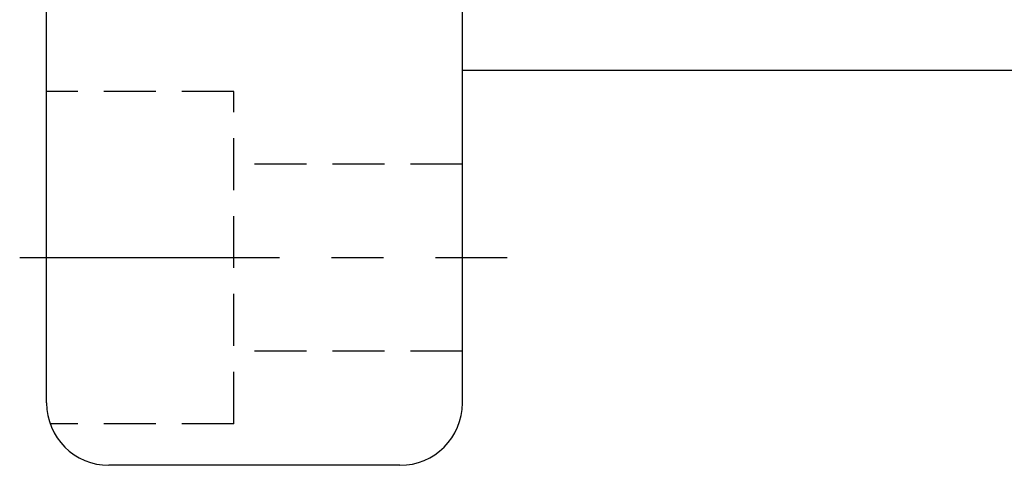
# Model space of a CAD drawing. Extents: x 81 to 675, y -211 to 131.
# Tile 2 of 47: x 624 to 648, y 68 to 79. Entities that reach past the tile are written whole.
import ezdxf

# ---------------------------------------------------------------- set-up
doc = ezdxf.new("R2010")
doc.units = 0
doc.header["$MEASUREMENT"] = 0
doc.linetypes.add('CENTER', pattern=[2, 1.25, -0.25, 0.25, -0.25])
doc.linetypes.add('HIDDEN', pattern=[0.375, 0.25, -0.125])
for name, color, linetype in [('CL', 1, 'CENTER'), ('HID', 2, 'HIDDEN'), ('OUT', 3, 'CONTINUOUS')]:
    doc.layers.add(name, color=color, linetype=linetype)

msp = doc.modelspace()

# ---------------------------------------------------------------- linework, layer by layer
at = {"layer": 'CL', "color": 7, "ltscale": 5}
msp.add_line((623.901, 73.197), (635.628, 73.197), dxfattribs=at)
at = {"layer": 'HID', "color": 7, "ltscale": 5}
for p, q in [((629.048, 77.197), (624.548, 77.197)), ((629.048, 69.197), (629.048, 77.197)), ((634.548, 75.447), (629.048, 75.447)), ((634.548, 70.947), (629.048, 70.947)), ((629.048, 69.197), (624.633, 69.197))]:
    msp.add_line(p, q, dxfattribs=at)
at = {"layer": 'OUT', "color": 7, "ltscale": 5}
for p, q in [((624.548, 69.697), (624.548, 115.697)), ((634.548, 69.697), (634.548, 115.697)), ((668.048, 77.697), (634.548, 77.697)), ((633.048, 68.197), (626.048, 68.197))]:
    msp.add_line(p, q, dxfattribs=at)
for centre, start, end in [((626.048, 69.697), 180, 270), ((633.048, 69.697), 270, 0)]:
    msp.add_arc(centre, 1.5, start, end, dxfattribs=at)

doc.saveas('drawing.dxf')
